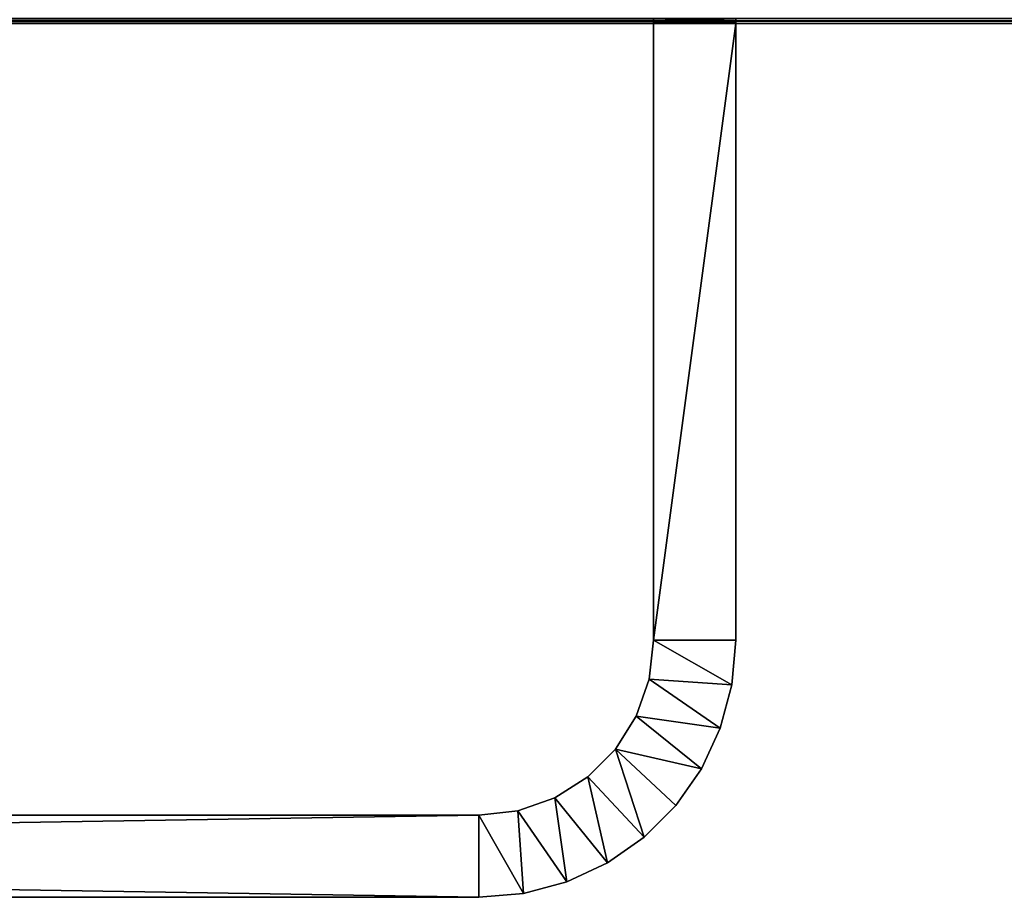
# Model space of a CAD drawing. Header units: metres. Extents: x -901 to 901, y -486 to 401.
# Tile 150 of 256: x -210 to -114, y -486 to -400. Entities that reach past the tile are written whole.
import ezdxf

# ---------------------------------------------------------------- set-up
doc = ezdxf.new("R2010")
doc.units = ezdxf.units.M

msp = doc.modelspace()

# ---------------------------------------------------------------- linework, layer by layer
at = {"layer": 'top01'}
for points in [[(-700.734314, -400.014801, -105), (700.734314, -400.014801, -105), (-700.734314, -400.514801, -105)], [(700.734314, -400.014801, -105), (700.734314, -400.514801, -105), (-700.734314, -400.514801, -105)], [(-700.734314, -400.514801, -80), (700.734314, -400.514801, -80), (-700.734314, -400.014801, -80)], [(700.734314, -400.514801, -80), (700.734314, -400.014801, -80), (-700.734314, -400.014801, -80)], [(-700.734314, -400.514801, -105), (700.734314, -400.514801, -105), (-700.734314, -400.514801, -80)], [(700.734314, -400.514801, -105), (700.734314, -400.514801, -80), (-700.734314, -400.514801, -80)]]:
    msp.add_3dface(points, dxfattribs=at)
at = {"layer": 'top01234'}
for points in [[(-139.999481, -400.264862, -97.066986), (-147.999481, -400.264862, -97.066986), (-139.999481, -400.014862, -97)], [(-147.999481, -400.264862, -97.066986), (-147.999481, -400.014862, -97), (-139.999481, -400.014862, -97)], [(-147.999481, -400.264862, -87.933014), (-139.999481, -400.264862, -87.933014), (-147.999481, -400.014862, -88)], [(-139.999481, -400.264862, -87.933014), (-139.999481, -400.014862, -88), (-147.999481, -400.014862, -88)], [(-147.999481, -400.014862, -97), (-147.999481, -400.264862, -87.933014), (-147.999481, -400.014862, -88)], [(-147.999481, -400.014862, -97), (-147.999481, -400.264862, -97.066986), (-147.999481, -400.264862, -87.933014)], [(-139.999481, -400.447876, -97.25), (-147.999481, -400.447876, -97.25), (-139.999481, -400.264862, -97.066986)], [(-147.999481, -400.447876, -97.25), (-147.999481, -400.264862, -97.066986), (-139.999481, -400.264862, -97.066986)], [(-147.999481, -400.447876, -87.75), (-139.999481, -400.447876, -87.75), (-147.999481, -400.264862, -87.933014)], [(-139.999481, -400.447876, -87.75), (-139.999481, -400.264862, -87.933014), (-147.999481, -400.264862, -87.933014)], [(-147.999481, -400.264862, -97.066986), (-147.999481, -460.514862, -80), (-147.999481, -400.264862, -87.933014)], [(-147.999481, -400.264862, -87.933014), (-147.999481, -460.514862, -80), (-147.999481, -400.447876, -87.75)], [(-147.999481, -460.514862, -80), (-147.999481, -400.264862, -97.066986), (-147.999481, -460.514862, -105)], [(-147.999481, -400.264862, -97.066986), (-147.999481, -400.447876, -97.25), (-147.999481, -460.514862, -105)], [(-139.999481, -400.514862, -97.5), (-147.999481, -400.514862, -97.5), (-139.999481, -400.447876, -97.25)], [(-147.999481, -400.514862, -97.5), (-147.999481, -400.447876, -97.25), (-139.999481, -400.447876, -97.25)], [(-147.999481, -400.514862, -87.5), (-139.999481, -400.514862, -87.5), (-147.999481, -400.447876, -87.75)], [(-139.999481, -400.514862, -87.5), (-139.999481, -400.447876, -87.75), (-147.999481, -400.447876, -87.75)], [(-147.999481, -460.514862, -80), (-147.999481, -400.514862, -87.5), (-147.999481, -400.447876, -87.75)], [(-147.999481, -460.514862, -105), (-147.999481, -400.447876, -97.25), (-147.999481, -400.514862, -97.5)], [(-147.999481, -400.514862, -105), (-139.999481, -400.514862, -105), (-147.999481, -460.514862, -105)], [(-139.999481, -400.514862, -105), (-139.999481, -460.514862, -105), (-147.999481, -460.514862, -105)], [(-139.999481, -460.514862, -80), (-139.999481, -400.514862, -80), (-147.999481, -460.514862, -80)], [(-139.999481, -400.514862, -80), (-147.999481, -400.514862, -80), (-147.999481, -460.514862, -80)], [(-139.999481, -400.514862, -105), (-147.999481, -400.514862, -105), (-139.999481, -400.514862, -97.5)], [(-147.999481, -400.514862, -105), (-147.999481, -400.514862, -97.5), (-139.999481, -400.514862, -97.5)], [(-139.999481, -400.514862, -87.5), (-147.999481, -400.514862, -87.5), (-139.999481, -400.514862, -80)], [(-147.999481, -400.514862, -87.5), (-147.999481, -400.514862, -80), (-139.999481, -400.514862, -80)], [(-147.999481, -400.514862, -97.5), (-147.999481, -400.514862, -105), (-147.999481, -460.514862, -105)], [(-147.999481, -460.514862, -80), (-147.999481, -400.514862, -80), (-147.999481, -400.514862, -87.5)], [(-139.999481, -400.264862, -87.933014), (-139.999481, -400.264862, -97.066986), (-139.999481, -400.014862, -88)], [(-139.999481, -400.264862, -97.066986), (-139.999481, -400.014862, -97), (-139.999481, -400.014862, -88)], [(-139.999481, -460.514862, -80), (-139.999481, -460.514862, -105), (-139.999481, -400.264862, -87.933014)], [(-139.999481, -460.514862, -105), (-139.999481, -400.264862, -97.066986), (-139.999481, -400.264862, -87.933014)], [(-139.999481, -400.264862, -87.933014), (-139.999481, -400.447876, -87.75), (-139.999481, -460.514862, -80)], [(-139.999481, -460.514862, -105), (-139.999481, -400.447876, -97.25), (-139.999481, -400.264862, -97.066986)], [(-139.999481, -400.447876, -87.75), (-139.999481, -400.514862, -87.5), (-139.999481, -460.514862, -80)], [(-139.999481, -400.514862, -97.5), (-139.999481, -400.447876, -97.25), (-139.999481, -460.514862, -105)], [(-139.999481, -460.514862, -80), (-139.999481, -400.514862, -87.5), (-139.999481, -400.514862, -80)], [(-139.999481, -400.514862, -105), (-139.999481, -400.514862, -97.5), (-139.999481, -460.514862, -105)], [(-148.425705, -464.297699, -80), (-147.999481, -460.514862, -80), (-148.425705, -464.297699, -105)], [(-148.425705, -464.297699, -105), (-147.999481, -460.514862, -80), (-147.999481, -460.514862, -105)], [(-148.425705, -464.297699, -105), (-147.999481, -460.514862, -105), (-140.379288, -464.856049, -105)], [(-148.425705, -464.297699, -80), (-140.379288, -464.856049, -80), (-147.999481, -460.514862, -80)], [(-147.999481, -460.514862, -105), (-139.999481, -460.514862, -105), (-140.379288, -464.856049, -105)], [(-140.379288, -464.856049, -80), (-139.999481, -460.514862, -80), (-147.999481, -460.514862, -80)], [(-140.379288, -464.856049, -105), (-139.999481, -460.514862, -105), (-140.379288, -464.856049, -80)], [(-140.379288, -464.856049, -80), (-139.999481, -460.514862, -105), (-139.999481, -460.514862, -80)], [(-149.683014, -467.890869, -80), (-148.425705, -464.297699, -80), (-149.683014, -467.890869, -105)], [(-149.683014, -467.890869, -105), (-148.425705, -464.297699, -80), (-148.425705, -464.297699, -105)], [(-149.683014, -467.890869, -105), (-148.425705, -464.297699, -105), (-141.507172, -469.065369, -105)], [(-149.683014, -467.890869, -80), (-141.507172, -469.065369, -80), (-148.425705, -464.297699, -80)], [(-148.425705, -464.297699, -105), (-140.379288, -464.856049, -105), (-141.507172, -469.065369, -105)], [(-141.507172, -469.065369, -80), (-140.379288, -464.856049, -80), (-148.425705, -464.297699, -80)], [(-141.507172, -469.065369, -105), (-140.379288, -464.856049, -105), (-141.507172, -469.065369, -80)], [(-141.507172, -469.065369, -80), (-140.379288, -464.856049, -105), (-140.379288, -464.856049, -80)], [(-151.708344, -471.114197, -105), (-151.708344, -471.114197, -80), (-149.683014, -467.890869, -80)], [(-151.708344, -471.114197, -105), (-149.683014, -467.890869, -80), (-149.683014, -467.890869, -105)], [(-151.708344, -471.114197, -105), (-149.683014, -467.890869, -105), (-143.348846, -473.014862, -105)], [(-151.708344, -471.114197, -80), (-143.348846, -473.014862, -80), (-149.683014, -467.890869, -80)], [(-149.683014, -467.890869, -105), (-141.507172, -469.065369, -105), (-143.348846, -473.014862, -105)], [(-143.348846, -473.014862, -80), (-141.507172, -469.065369, -80), (-149.683014, -467.890869, -80)], [(-143.348846, -473.014862, -105), (-141.507172, -469.065369, -105), (-143.348846, -473.014862, -80)], [(-143.348846, -473.014862, -80), (-141.507172, -469.065369, -105), (-141.507172, -469.065369, -80)], [(-154.400146, -473.806, -105), (-154.400146, -473.806, -80), (-151.708344, -471.114197, -105)], [(-154.400146, -473.806, -80), (-151.708344, -471.114197, -80), (-151.708344, -471.114197, -105)], [(-154.400146, -473.806, -105), (-151.708344, -471.114197, -105), (-148.929794, -479.665955, -105)], [(-148.929794, -479.665955, -80), (-151.708344, -471.114197, -80), (-154.400146, -473.806, -80)], [(-148.929794, -479.665955, -105), (-151.708344, -471.114197, -105), (-145.848373, -476.584534, -105)], [(-151.708344, -471.114197, -105), (-143.348846, -473.014862, -105), (-145.848373, -476.584534, -105)], [(-148.929794, -479.665955, -80), (-145.848373, -476.584534, -80), (-151.708344, -471.114197, -80)], [(-145.848373, -476.584534, -80), (-143.348846, -473.014862, -80), (-151.708344, -471.114197, -80)], [(-145.848373, -476.584534, -80), (-145.848373, -476.584534, -105), (-143.348846, -473.014862, -105)], [(-145.848373, -476.584534, -80), (-143.348846, -473.014862, -105), (-143.348846, -473.014862, -80)], [(-157.623459, -475.831329, -80), (-154.400146, -473.806, -80), (-157.623459, -475.831329, -105)], [(-154.400146, -473.806, -80), (-154.400146, -473.806, -105), (-157.623459, -475.831329, -105)], [(-157.623459, -475.831329, -105), (-154.400146, -473.806, -105), (-152.499481, -482.165497, -105)], [(-152.499481, -482.165497, -80), (-154.400146, -473.806, -80), (-157.623459, -475.831329, -80)], [(-152.499481, -482.165497, -105), (-154.400146, -473.806, -105), (-148.929794, -479.665955, -105)], [(-152.499481, -482.165497, -80), (-148.929794, -479.665955, -80), (-154.400146, -473.806, -80)], [(-161.216629, -477.088623, -80), (-157.623459, -475.831329, -80), (-161.216629, -477.088623, -105)], [(-157.623459, -475.831329, -80), (-157.623459, -475.831329, -105), (-161.216629, -477.088623, -105)], [(-161.216629, -477.088623, -105), (-157.623459, -475.831329, -105), (-156.448975, -484.007172, -105)], [(-156.448975, -484.007172, -80), (-157.623459, -475.831329, -80), (-161.216629, -477.088623, -80)], [(-156.448975, -484.007172, -105), (-157.623459, -475.831329, -105), (-152.499481, -482.165497, -105)], [(-156.448975, -484.007172, -80), (-152.499481, -482.165497, -80), (-157.623459, -475.831329, -80)], [(-164.999481, -477.514862, -80), (-161.216629, -477.088623, -80), (-164.999481, -477.514862, -105)], [(-161.216629, -477.088623, -80), (-161.216629, -477.088623, -105), (-164.999481, -477.514862, -105)], [(-164.999481, -477.514862, -105), (-161.216629, -477.088623, -105), (-160.658279, -485.13504, -105)], [(-160.658279, -485.13504, -80), (-161.216629, -477.088623, -80), (-164.999481, -477.514862, -80)], [(-160.658279, -485.13504, -105), (-161.216629, -477.088623, -105), (-156.448975, -484.007172, -105)], [(-160.658279, -485.13504, -80), (-156.448975, -484.007172, -80), (-161.216629, -477.088623, -80)], [(-148.929794, -479.665955, -80), (-148.929794, -479.665955, -105), (-145.848373, -476.584534, -80)], [(-148.929794, -479.665955, -105), (-145.848373, -476.584534, -105), (-145.848373, -476.584534, -80)], [(-664.999451, -477.514862, -80), (-164.999481, -477.514862, -80), (-664.999451, -477.514862, -105)], [(-164.999481, -477.514862, -80), (-164.999481, -477.514862, -105), (-664.999451, -477.514862, -105)], [(-164.999481, -477.514862, -105), (-164.999481, -485.514862, -105), (-664.999451, -477.514862, -105)], [(-164.999481, -485.514862, -105), (-664.999451, -485.514862, -105), (-664.999451, -477.514862, -105)], [(-664.999451, -477.514862, -80), (-664.999451, -485.514862, -80), (-164.999481, -477.514862, -80)], [(-664.999451, -485.514862, -80), (-164.999481, -485.514862, -80), (-164.999481, -477.514862, -80)], [(-164.999481, -485.514862, -105), (-164.999481, -477.514862, -105), (-160.658279, -485.13504, -105)], [(-164.999481, -485.514862, -80), (-160.658279, -485.13504, -80), (-164.999481, -477.514862, -80)], [(-152.499481, -482.165497, -105), (-148.929794, -479.665955, -105), (-152.499481, -482.165497, -80)], [(-148.929794, -479.665955, -105), (-148.929794, -479.665955, -80), (-152.499481, -482.165497, -80)], [(-156.448975, -484.007172, -105), (-152.499481, -482.165497, -105), (-156.448975, -484.007172, -80)], [(-152.499481, -482.165497, -105), (-152.499481, -482.165497, -80), (-156.448975, -484.007172, -80)], [(-160.658279, -485.13504, -105), (-156.448975, -484.007172, -105), (-160.658279, -485.13504, -80)], [(-156.448975, -484.007172, -105), (-156.448975, -484.007172, -80), (-160.658279, -485.13504, -80)], [(-664.999451, -485.514862, -105), (-164.999481, -485.514862, -105), (-664.999451, -485.514862, -80)], [(-164.999481, -485.514862, -105), (-164.999481, -485.514862, -80), (-664.999451, -485.514862, -80)], [(-164.999481, -485.514862, -105), (-160.658279, -485.13504, -105), (-164.999481, -485.514862, -80)], [(-160.658279, -485.13504, -105), (-160.658279, -485.13504, -80), (-164.999481, -485.514862, -80)]]:
    msp.add_3dface(points, dxfattribs=at)

doc.saveas('drawing.dxf')
